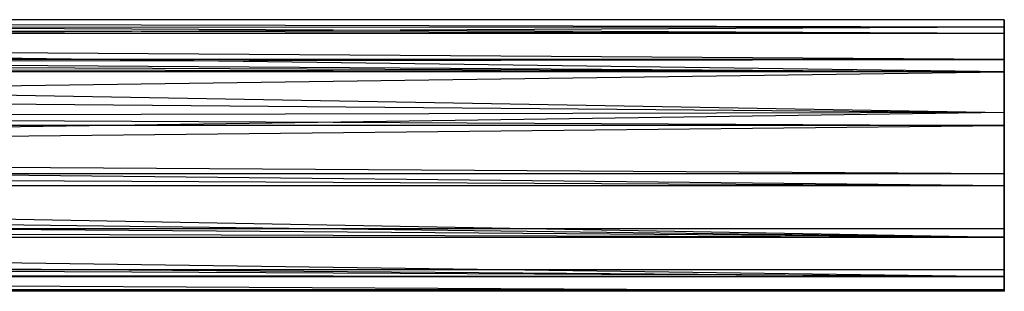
# Model space of a CAD drawing. Extents: x 0.1 to 25.1, y -5.4 to 12.3.
# Tile 106 of 107: x 21 to 25.1, y 0 to 1.2. Entities that reach past the tile are written whole.
import ezdxf

# ---------------------------------------------------------------- set-up
doc = ezdxf.new("R2010")
doc.units = 0
doc.header["$LTSCALE"] = 2.54
doc.layers.get('0').update_dxf_attribs({"color": 13, "linetype": 'CONTINUOUS'})

# ---------------------------------------------------------------- blocks, each defined once
blk = doc.blocks.new('GRUPUJ_1')
at = {"color": 0}
for p, q in [((25, 6.5731, 5), (13.071, 6.5692, 4.9326)), ((25, 6.5731, 5), (13.071, 6.5692, 4.9326)), ((25, 6.5413, 4.8113), (13.071, 6.5692, 4.9326)), ((25, 6.5413, 4.8113), (13.071, 6.5692, 4.9326)), ((25, 6.5149, 5.2521), (13.075, 6.5731, 5)), ((25, 6.5731, 5), (13.075, 6.5731, 5)), ((25, 6.5731, 5), (13.075, 6.5731, 5)), ((25, 6.5149, 5.2521), (13.075, 6.5731, 5)), ((25, 6.5149, 5.2521), (25, 6.5731, 5)), ((25, 6.5731, 5), (25, 6.5413, 4.8113)), ((25, 6.5731, 5), (25, 6.5413, 4.8113)), ((25, 6.5149, 5.2521), (25, 6.5731, 5)), ((25, 6.5413, 4.8113), (12.9846, 6.4827, 4.6904)), ((25, 6.5413, 4.8113), (12.9846, 6.4827, 4.6904)), ((25, 6.5149, 5.2521), (13.0153, 6.5134, 5.2552)), ((25, 6.5149, 5.2521), (13.0153, 6.5134, 5.2552)), ((25, 6.3526, 5.4527), (13.0153, 6.5134, 5.2552)), ((25, 6.3526, 5.4527), (13.0153, 6.5134, 5.2552)), ((25, 6.5413, 4.8113), (13.0413, 6.5394, 4.806)), ((25, 6.5413, 4.8113), (13.0413, 6.5394, 4.806)), ((25, 6.5149, 5.2521), (13.0433, 6.5414, 5.1883)), ((25, 6.5149, 5.2521), (13.0433, 6.5414, 5.1883)), ((25, 6.5413, 4.8113), (25, 6.4047, 4.5934)), ((25, 6.5413, 4.8113), (25, 6.4047, 4.5934)), ((25, 6.3526, 5.4527), (25, 6.5149, 5.2521)), ((25, 6.3526, 5.4527), (25, 6.5149, 5.2521)), ((25, 6.4047, 4.5934), (12.9846, 6.4827, 4.6904)), ((25, 6.4047, 4.5934), (12.9846, 6.4827, 4.6904)), ((12.9344, 6.4326, 5.3767), (25, 6.3526, 5.4527)), ((12.9344, 6.4326, 5.3767), (25, 6.3526, 5.4527)), ((12.8923, 6.3904, 4.5796), (25, 6.4047, 4.5934)), ((12.8923, 6.3904, 4.5796), (25, 6.4047, 4.5934)), ((12.8923, 6.3904, 4.5796), (25, 6.1808, 4.4548)), ((12.8923, 6.3904, 4.5796), (25, 6.1808, 4.4548)), ((25, 6.4047, 4.5934), (12.9061, 6.4042, 4.5929)), ((25, 6.4047, 4.5934), (12.9061, 6.4042, 4.5929)), ((12.9066, 6.4047, 5.4066), (25, 6.3526, 5.4527)), ((12.9066, 6.4047, 5.4066), (25, 6.3526, 5.4527)), ((25, 6.4047, 4.5934), (25, 6.1808, 4.4548)), ((25, 6.4047, 4.5934), (25, 6.1808, 4.4548)), ((12.9345, 6.3747, 5.4345), (25, 6.3526, 5.4527)), ((12.9345, 6.3747, 5.4345), (25, 6.3526, 5.4527)), ((25, 6.3526, 5.4527), (12.9517, 6.3539, 5.4517)), ((25, 6.3526, 5.4527), (12.9517, 6.3539, 5.4517)), ((13.0432, 6.1868, 5.5432), (25, 6.3526, 5.4527)), ((13.0432, 6.1868, 5.5432), (25, 6.3526, 5.4527)), ((25, 6.125, 5.5608), (25, 6.3526, 5.4527)), ((25, 6.125, 5.5608), (25, 6.3526, 5.4527)), ((12.7845, 6.2826, 4.5003), (25, 6.1808, 4.4548)), ((12.7845, 6.2826, 4.5003), (25, 6.1808, 4.4548)), ((25, 6.1808, 4.4548), (12.5, 5.9981, 4.425)), ((25, 6.1808, 4.4548), (12.5, 5.9981, 4.425)), ((25, 6.1808, 4.4548), (12.6515, 6.1497, 4.4453)), ((25, 6.1808, 4.4548), (12.6515, 6.1497, 4.4453)), ((13.0432, 6.1868, 5.5432), (25, 6.125, 5.5608)), ((13.0432, 6.1868, 5.5432), (25, 6.125, 5.5608)), ((25, 6.1808, 4.4548), (25, 5.9211, 4.4302)), ((25, 6.1808, 4.4548), (25, 5.9211, 4.4302)), ((25, 6.125, 5.5608), (13.0606, 6.1261, 5.5606)), ((25, 6.125, 5.5608), (13.0606, 6.1261, 5.5606)), ((13.075, 5.9981, 5.575), (25, 6.125, 5.5608)), ((13.075, 5.9981, 5.575), (25, 6.125, 5.5608)), ((25, 5.8713, 5.5608), (25, 6.125, 5.5608)), ((25, 5.8713, 5.5608), (25, 6.125, 5.5608)), ((25, 5.9211, 4.4302), (12.5, 5.9981, 4.425)), ((25, 5.9211, 4.4302), (12.5, 5.9981, 4.425)), ((13.075, 5.9981, 5.575), (25, 5.8713, 5.5608)), ((13.075, 5.9981, 5.575), (25, 5.8713, 5.5608)), ((13.071, 5.9306, 5.571), (25, 5.8713, 5.5608)), ((13.071, 5.9306, 5.571), (25, 5.8713, 5.5608)), ((25, 5.9211, 4.4302), (0, 5.9211, 4.4302)), ((25, 5.9211, 4.4302), (0, 5.9211, 4.4302)), ((25, 5.9211, 4.4302), (25, 5.6882, 4.5157)), ((25, 5.9211, 4.4302), (25, 5.6882, 4.5157)), ((13.0607, 5.8705, 5.5607), (25, 5.8713, 5.5608)), ((13.0607, 5.8705, 5.5607), (25, 5.8713, 5.5608)), ((13.0607, 5.8705, 5.5607), (25, 5.6523, 5.4594)), ((13.0607, 5.8705, 5.5607), (25, 5.6523, 5.4594)), ((25, 5.6523, 5.4594), (25, 5.8713, 5.5608)), ((25, 5.6523, 5.4594), (25, 5.8713, 5.5608)), ((13.0413, 5.8042, 5.5413), (25, 5.6523, 5.4594)), ((13.0413, 5.8042, 5.5413), (25, 5.6523, 5.4594)), ((25, 5.6523, 5.4594), (13.0162, 5.7449, 5.5162)), ((25, 5.6523, 5.4594), (13.0162, 5.7449, 5.5162)), ((25, 5.6882, 4.5157), (0, 5.6882, 4.5157)), ((25, 5.6882, 4.5157), (0, 5.6882, 4.5157)), ((12.9843, 5.6882, 5.4843), (25, 5.6523, 5.4594)), ((12.9843, 5.6882, 5.4843), (25, 5.6523, 5.4594)), ((25, 5.6882, 4.5157), (25, 5.5138, 4.6901)), ((25, 5.6882, 4.5157), (25, 5.5138, 4.6901)), ((12.9585, 5.6511, 5.4585), (25, 5.6523, 5.4594)), ((12.9585, 5.6511, 5.4585), (25, 5.6523, 5.4594)), ((12.9585, 5.6511, 5.4585), (25, 5.4863, 5.2621)), ((12.9585, 5.6511, 5.4585), (25, 5.4863, 5.2621)), ((25, 5.4863, 5.2621), (25, 5.6523, 5.4594)), ((25, 5.4863, 5.2621), (25, 5.6523, 5.4594)), ((12.8919, 5.5774, 5.3919), (25, 5.4863, 5.2621)), ((12.8919, 5.5774, 5.3919), (25, 5.4863, 5.2621)), ((25, 5.5138, 4.6901), (0, 5.5138, 4.6901)), ((25, 5.5138, 4.6901), (0, 5.5138, 4.6901)), ((25, 5.4863, 5.2621), (12.8537, 5.5448, 5.3537)), ((25, 5.4863, 5.2621), (12.8537, 5.5448, 5.3537)), ((25, 5.5138, 4.6901), (25, 5.4295, 4.9147)), ((25, 5.5138, 4.6901), (25, 5.4295, 4.9147)), ((12.7618, 5.4862, 5.2618), (25, 5.4863, 5.2621)), ((12.7618, 5.4862, 5.2618), (25, 5.4863, 5.2621)), ((12.7618, 5.4862, 5.2618), (25, 5.4238, 5.028)), ((12.7618, 5.4862, 5.2618), (25, 5.4238, 5.028)), ((12.7841, 5.4982, 5.2841), (25, 5.4863, 5.2621)), ((12.7841, 5.4982, 5.2841), (25, 5.4863, 5.2621)), ((25, 5.4238, 5.028), (25, 5.4863, 5.2621)), ((25, 5.4238, 5.028), (25, 5.4863, 5.2621)), ((25, 5.4295, 4.9147), (0, 5.4295, 4.9147)), ((25, 5.4295, 4.9147), (0, 5.4295, 4.9147)), ((12.5, 5.4231, 5), (25, 5.4295, 4.9147)), ((12.5, 5.4231, 5), (25, 5.4295, 4.9147)), ((25, 5.4295, 4.9147), (12.5284, 5.4238, 5.0284)), ((25, 5.4295, 4.9147), (12.5284, 5.4238, 5.0284)), ((25, 5.4238, 5.028), (12.6271, 5.4374, 5.1271)), ((25, 5.4238, 5.028), (12.6271, 5.4374, 5.1271)), ((12.6541, 5.4442, 5.1541), (25, 5.4238, 5.028)), ((12.6541, 5.4442, 5.1541), (25, 5.4238, 5.028)), ((25, 5.4295, 4.9147), (25, 5.4238, 5.028)), ((25, 5.4295, 4.9147), (25, 5.4238, 5.028)), ((25, 5.4238, 5.028), (12.5284, 5.4238, 5.0284)), ((25, 5.4238, 5.028), (12.5284, 5.4238, 5.0284))]:
    blk.add_line(p, q, dxfattribs=at)

msp = doc.modelspace()

# ---------------------------------------------------------------- block references
at = {"color": 0}
msp.add_blockref('GRUPUJ_1', (0.125, -5.4199, 0.188), dxfattribs=at)

doc.saveas('drawing.dxf')
